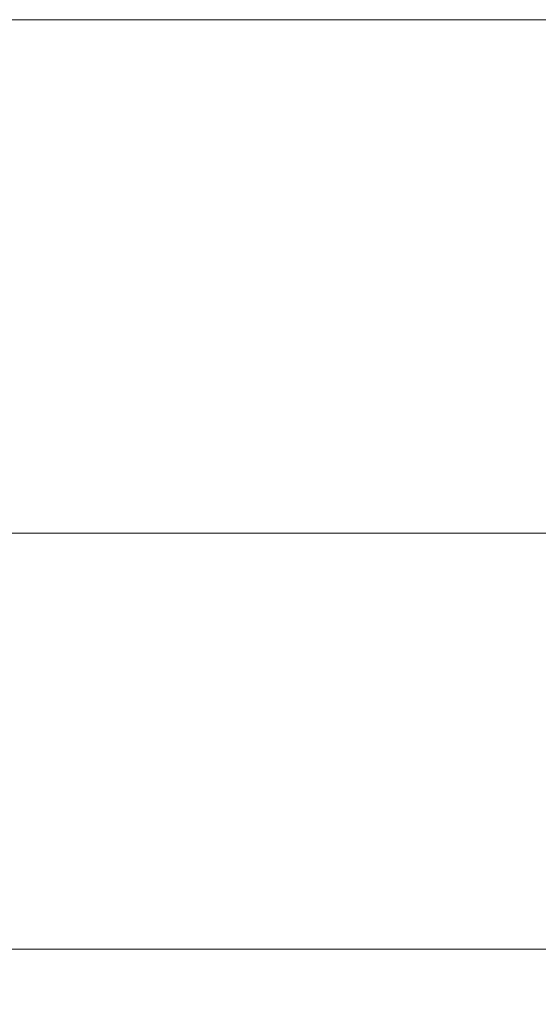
# Paper-space layout 'A4_1_100' of a CAD drawing. Extents: x -5 to 210, y -5 to 292.
# Tile 28 of 30: x 68 to 79, y 16 to 36. Entities that reach past the tile are written whole.
import ezdxf
from ezdxf.enums import TextEntityAlignment as Align

# ---------------------------------------------------------------- set-up
doc = ezdxf.new("R2010")
doc.units = 0
doc.layers.get('0').update_dxf_attribs({"lineweight": 0})
doc.layers.add('_Ansichtsfenster', color=40, linetype='Continuous', lineweight=0)
doc.layers.add('B_TXT_PLK_BLR', color=7, linetype='Continuous', lineweight=0)
doc.styles.add('Arial', font='arial.ttf')

# ---------------------------------------------------------------- blocks, each defined once
blk = doc.blocks.new('MN PLANSTEMPEL_A4')
for p, q in [((99.022, 4.869), (-1.652, 4.869)), ((99.022, -3.631), (-1.652, -3.631))]:
    blk.add_line(p, q)
blk.add_lwpolyline([(99.022, -20.631), (99.022, 15.369), (-1.652, 15.369), (-1.652, -20.631)], close=True)
at = {"layer": 'B_TXT_PLK_BLR', "linetype": 'Continuous', "lineweight": 0, "style": 'Arial'}
for tag, p in [('BAUWERK1_001', (99.49, 11.93)), ('PLANEBENE1_001', (129.772, 11.93)), ('PHASE', (159.942, 11.945)), ('PLANEBENE2_001', (129.772, 8.718)), ('FACHPLANER', (99.912, 1.323)), ('ZEICHNUNG', (129.866, 1.36)), ('PLANART', (159.983, 1.33)), ('PLANER_001', (-0.207, -0.034)), ('PROJEKT', (-0.141, -16.517))]:
    blk.add_attdef(tag, p, '', height=2, dxfattribs=at)
for tag, p in [('BAUWERK2', (99.639, 10.745)), ('FACHPLANER', (0, -6.017))]:
    blk.add_attdef(tag, text='', height=2, dxfattribs=at).set_placement(p, align=Align.TOP_LEFT)
for tag, p in [('FORMAT', (106.194, -4.891)), ('MASSTAB', (121.628, -4.968)), ('DATUM', (174.231, -4.969)), ('ZÄHLUNG', (181.563, -10.627)), ('STANDORT', (106.539, -10.833)), ('GESAMTANLAGE', (121.569, -10.833)), ('PLANEBENE', (151.563, -10.833)), ('FELDRASTER', (166.563, -10.833)), ('LPHASE', (106.539, -16.833)), ('FACHPLANER', (121.569, -16.833)), ('STATUS', (166.563, -16.833)), ('INDEX', (181.563, -16.833))]:
    blk.add_attdef(tag, text='', height=2, dxfattribs=at).set_placement(p, align=Align.MIDDLE)

psp = doc.layouts.new('A4_1_100')

# ---------------------------------------------------------------- block references
at = {"layer": '_Ansichtsfenster'}
psp.add_blockref('MN PLANSTEMPEL_A4', (10.757, 20.618), dxfattribs=at)

doc.saveas('drawing.dxf')
